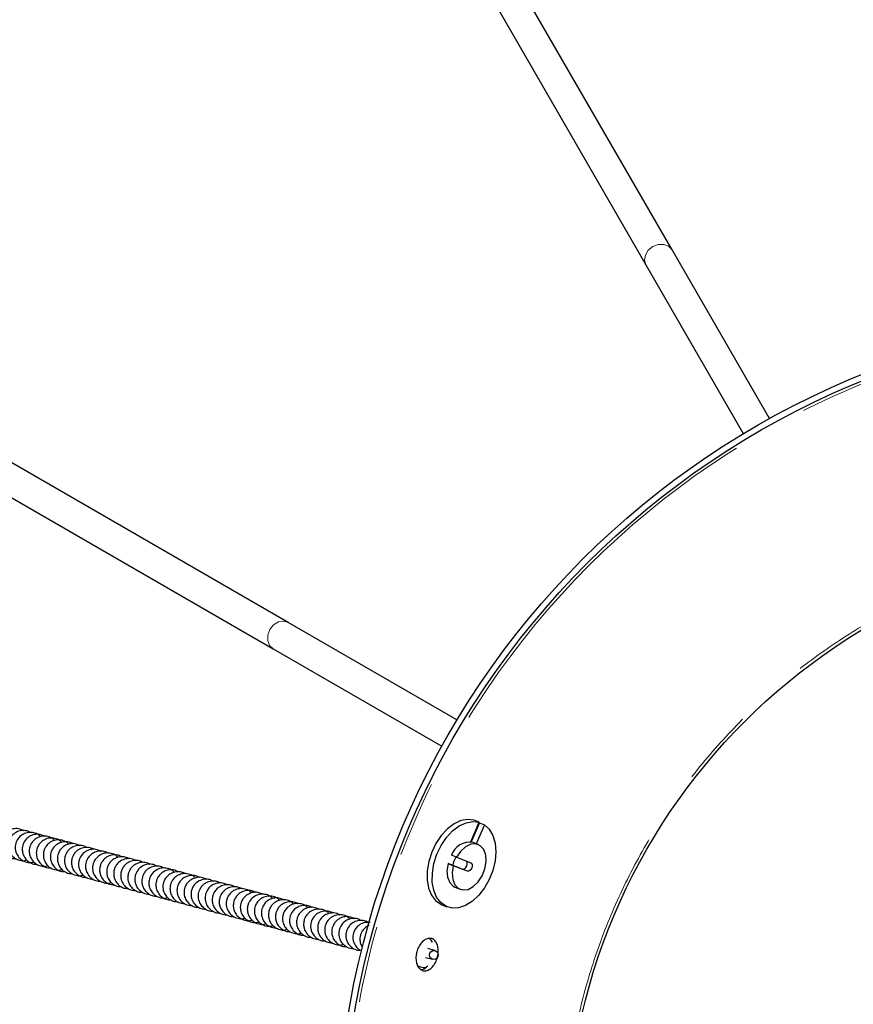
# Model space of a CAD drawing. Header units: millimetres. Extents: x 313 to 1951, y 543 to 2760.
# Tile 13 of 58: x 494 to 632, y 940 to 1103. Entities that reach past the tile are written whole.
import ezdxf

# ---------------------------------------------------------------- set-up
doc = ezdxf.new("R2010")
doc.units = ezdxf.units.MM
doc.header["$LTSCALE"] = 10
doc.linetypes.add('PHANTOM', pattern=[12.7, 6.35, -1.27, 1.27, -1.27, 1.27, -1.27])

msp = doc.modelspace()

# ---------------------------------------------------------------- linework, layer by layer
at = {"color": 7, "linetype": 'Continuous', "lineweight": 25}
for p, q in [((601.94, 1064.7), (556.3, 1143.74)), ((552.01, 1141.18), (597.61, 1062.2)), ((618.08, 1036.73), (601.94, 1064.7)), ((597.61, 1062.2), (613.75, 1034.23)), ((538.33, 1002.92), (459.29, 1048.56)), ((456.85, 1044.19), (535.83, 998.59)), ((566.3, 986.78), (538.33, 1002.92)), ((535.83, 998.59), (563.8, 982.45)), ((568.59, 966.59), (570, 969.83)), ((570.02, 969.75), (568.64, 966.58)), ((570, 969.83), (569.15, 970.17)), ((570.87, 969.41), (569.51, 966.27)), ((570.02, 969.75), (570.87, 969.41)), ((569.81, 966.14), (568.96, 966.49)), ((566.23, 964.02), (565.37, 964.37)), ((564.82, 962.97), (565.68, 962.63)), ((567.19, 962.08), (564.82, 962.97)), ((566.23, 964.02), (568.59, 963.13)), ((568.04, 961.74), (565.68, 962.63)), ((565.96, 959.07), (566.82, 958.72)), ((563.8, 956.17), (564.65, 955.82)), ((562.66, 948.58), (561.5, 948.89)), ((561.11, 947.44), (562.27, 947.13))]:
    msp.add_line(p, q, dxfattribs=at)
at = {"color": 7, "linetype": 'PHANTOM', "lineweight": 18}
msp.add_line((568.04, 961.74), (567.19, 962.08), dxfattribs=at)
at = {"color": 7, "linetype": 'PHANTOM', "lineweight": 18, "flags": 128}
for points in [[(601.94, 1064.7), (601.38, 1065.28), (600.58, 1065.59), (599.65, 1065.57), (598.75, 1065.23), (598, 1064.61), (597.52, 1063.82), (597.38, 1062.97), (597.61, 1062.2), (597.61, 1062.2)], [(538.33, 1002.92), (537.56, 1003.15), (536.71, 1003.02), (535.92, 1002.54), (535.3, 1001.79), (534.96, 1000.88), (534.94, 999.95), (535.25, 999.15), (535.83, 998.59), (535.83, 998.59)]]:
    msp.add_lwpolyline(points, dxfattribs=at)
at = {"color": 7, "linetype": 'Continuous', "lineweight": 25, "flags": 128}
for points in [[(569.15, 970.17), (568.09, 970.3), (566.96, 970.1), (565.82, 969.57), (564.71, 968.73), (563.7, 967.64), (562.82, 966.32), (562.11, 964.86), (561.62, 963.32), (561.37, 961.77), (561.36, 960.28), (561.59, 958.92), (562.07, 957.76), (562.75, 956.86), (563.62, 956.25), (563.8, 956.17)], [(570.87, 969.41), (571.66, 968.66), (572.25, 967.63), (572.62, 966.37), (572.74, 964.95), (572.62, 963.42), (572.25, 961.86), (571.66, 960.35), (570.87, 958.95), (569.92, 957.73), (568.86, 956.74), (567.73, 956.05), (566.58, 955.66), (565.48, 955.61), (564.47, 955.9), (563.61, 956.51), (562.92, 957.42), (562.45, 958.58), (562.21, 959.93), (562.22, 961.42), (562.48, 962.98), (562.97, 964.52), (563.67, 965.98), (564.55, 967.29), (565.57, 968.39), (566.67, 969.22), (567.82, 969.76), (568.94, 969.96), (570, 969.83)], [(565.68, 962.63), (565.5, 961.45), (565.6, 960.36), (565.95, 959.47), (566.53, 958.87), (567.29, 958.61), (568.14, 958.71), (569, 959.18), (569.81, 959.95), (570.47, 960.96), (570.92, 962.11), (571.12, 963.3), (571.06, 964.4), (570.73, 965.31), (570.17, 965.95), (569.43, 966.25), (568.59, 966.18), (567.72, 965.76), (566.9, 965.01), (566.23, 964.02)], [(564.82, 962.97), (564.65, 961.79), (564.74, 960.71), (565.1, 959.82), (565.68, 959.22), (565.96, 959.07)], [(567.19, 962.08), (567.38, 962.07), (567.59, 962.16), (567.77, 962.35), (567.91, 962.61), (567.98, 962.89), (567.98, 963.15), (567.89, 963.36), (567.84, 963.41)], [(568.59, 963.13), (568.74, 963.01), (568.83, 962.81), (568.84, 962.54), (568.77, 962.26), (568.63, 962.01), (568.44, 961.82), (568.23, 961.72), (568.04, 961.74)]]:
    msp.add_lwpolyline(points, dxfattribs=at)
at = {"color": 7, "linetype": 'Continuous', "lineweight": 25}
for centre, radius in [((685.41, 915.12), 139), ((685.41, 915.12), 138), ((685.41, 915.12), 101), ((562.47, 947.84), 0.744)]:
    msp.add_circle(centre, radius, dxfattribs=at)
at = {"color": 7, "linetype": 'PHANTOM', "lineweight": 18}
msp.add_circle((685.41, 915.12), 137.53, dxfattribs=at)
at = {"color": 7, "linetype": 'Continuous', "lineweight": 25}
for centre, radius, start, end in [((568.42, 963.31), 3.22, 80.3069, 160.8417), ((569.73, 961.86), 4.21, 148.5587, 168.8202)]:
    msp.add_arc(centre, radius, start, end, dxfattribs=at)
at = {"color": 7, "linetype": 'PHANTOM', "lineweight": 18}
msp.add_open_spline([(584.36, 905.97), (584.32, 906.24), (583.86, 909.72), (583.82, 916.58), (584.36, 926.52), (586.02, 936.56), (588.7, 946.54), (592.43, 956.29), (597.17, 965.66), (602.85, 974.48), (609.38, 982.64), (616.62, 990), (624.45, 996.49), (632.72, 1002.07), (641.27, 1006.68), (649.95, 1010.42), (655.88, 1012.2), (658.8, 1013.07)], degree=3, knots=[0, 0, 0, 0, 0.0057528, 0.074367, 0.1447228, 0.2165368, 0.2894847, 0.3632087, 0.4373269, 0.5114451, 0.585169, 0.658117, 0.729931, 0.8002868, 0.8689009, 0.9355354, 1, 1, 1, 1], dxfattribs=at)
at = {"color": 7, "linetype": 'Continuous', "lineweight": 25}
for points, knots in [([(494.48, 968.42), (494.27, 968.53), (493.81, 968.77), (492.96, 968.8), (492.08, 968.54), (491.42, 968.02), (491.02, 967.44), (490.79, 966.82), (490.73, 966.19), (490.86, 965.47), (491.19, 964.77), (491.83, 964.17), (492.54, 963.81), (493.02, 963.81), (493.21, 963.81)], [0, 0, 0, 0, 0.075041, 0.173316, 0.272182, 0.372863, 0.446682, 0.502085, 0.590675, 0.652595, 0.745361, 0.8418, 0.939531, 1, 1, 1, 1]), ([(495.64, 968.11), (495.44, 968.22), (494.97, 968.46), (494.12, 968.49), (493.25, 968.23), (492.58, 967.71), (492.19, 967.13), (491.96, 966.51), (491.89, 965.88), (492.02, 965.16), (492.36, 964.46), (492.99, 963.84), (493.81, 963.49), (494.54, 963.4), (494.93, 963.54), (495.04, 963.58)], [0, 0, 0, 0, 0.069786, 0.161178, 0.253118, 0.346748, 0.415397, 0.46692, 0.549305, 0.606888, 0.693157, 0.782842, 0.873728, 0.96512, 1, 1, 1, 1]), ([(497.31, 967.41), (497.21, 967.52), (496.91, 967.85), (496.19, 968.12), (495.29, 968.19), (494.41, 967.92), (493.75, 967.4), (493.36, 966.82), (493.12, 966.2), (493.06, 965.57), (493.19, 964.85), (493.53, 964.15), (494.16, 963.53), (494.98, 963.18), (495.71, 963.09), (496.1, 963.23), (496.2, 963.27)], [0, 0, 0, 0, 0.042088, 0.12735, 0.213086, 0.299337, 0.387173, 0.451574, 0.499908, 0.577195, 0.631215, 0.712146, 0.79628, 0.881542, 0.967279, 1, 1, 1, 1]), ([(497.97, 967.49), (497.77, 967.6), (497.3, 967.84), (496.45, 967.87), (495.58, 967.61), (494.91, 967.09), (494.52, 966.51), (494.29, 965.89), (494.23, 965.26), (494.35, 964.54), (494.69, 963.84), (495.32, 963.23), (496.04, 962.88), (496.52, 962.88), (496.7, 962.88)], [0, 0, 0, 0, 0.075041, 0.173316, 0.272182, 0.372863, 0.446682, 0.502085, 0.590675, 0.652595, 0.745361, 0.8418, 0.939531, 1, 1, 1, 1]), ([(499.64, 966.79), (499.54, 966.9), (499.24, 967.23), (498.52, 967.5), (497.63, 967.57), (496.75, 967.3), (496.08, 966.78), (495.69, 966.2), (495.45, 965.58), (495.39, 964.95), (495.52, 964.23), (495.86, 963.53), (496.49, 962.91), (497.31, 962.56), (498.04, 962.47), (498.43, 962.61), (498.54, 962.65)], [0, 0, 0, 0, 0.042088, 0.12735, 0.213086, 0.299337, 0.387173, 0.451574, 0.499908, 0.577195, 0.631215, 0.712146, 0.79628, 0.881542, 0.967279, 1, 1, 1, 1]), ([(500.8, 966.48), (500.71, 966.59), (500.4, 966.92), (499.69, 967.19), (498.79, 967.26), (497.91, 966.99), (497.25, 966.47), (496.85, 965.89), (496.62, 965.27), (496.56, 964.64), (496.68, 963.92), (497.02, 963.22), (497.66, 962.61), (498.37, 962.26), (498.85, 962.26), (499.04, 962.26)], [0, 0, 0, 0, 0.045048, 0.136305, 0.228071, 0.320388, 0.414401, 0.483331, 0.535064, 0.617786, 0.675605, 0.762227, 0.852279, 0.943536, 1, 1, 1, 1]), ([(501.97, 966.17), (501.87, 966.28), (501.57, 966.6), (500.85, 966.88), (499.96, 966.95), (499.08, 966.68), (498.41, 966.16), (498.02, 965.58), (497.79, 964.96), (497.72, 964.33), (497.85, 963.61), (498.19, 962.91), (498.82, 962.29), (499.64, 961.94), (500.37, 961.85), (500.76, 961.99), (500.87, 962.03)], [0, 0, 0, 0, 0.042088, 0.12735, 0.213086, 0.299337, 0.387173, 0.451574, 0.499908, 0.577195, 0.631215, 0.712146, 0.79628, 0.881542, 0.967279, 1, 1, 1, 1]), ([(502.64, 966.25), (502.43, 966.36), (501.97, 966.6), (501.12, 966.63), (500.24, 966.37), (499.58, 965.85), (499.18, 965.27), (498.95, 964.65), (498.89, 964.02), (499.02, 963.3), (499.36, 962.6), (499.99, 961.99), (500.7, 961.64), (501.18, 961.64), (501.37, 961.64)], [0, 0, 0, 0, 0.075041, 0.173316, 0.272182, 0.372863, 0.446682, 0.502085, 0.590675, 0.652595, 0.745361, 0.8418, 0.939531, 1, 1, 1, 1]), ([(503.8, 965.94), (503.6, 966.05), (503.13, 966.29), (502.28, 966.32), (501.41, 966.06), (500.74, 965.54), (500.35, 964.96), (500.12, 964.34), (500.05, 963.71), (500.18, 962.99), (500.52, 962.29), (501.15, 961.68), (501.87, 961.33), (502.35, 961.33), (502.53, 961.33)], [0, 0, 0, 0, 0.075041, 0.173316, 0.272182, 0.372863, 0.446682, 0.502085, 0.590675, 0.652595, 0.745361, 0.8418, 0.939531, 1, 1, 1, 1]), ([(504.97, 965.63), (504.77, 965.74), (504.3, 965.98), (503.45, 966.01), (502.58, 965.75), (501.91, 965.23), (501.52, 964.65), (501.28, 964.03), (501.22, 963.4), (501.35, 962.67), (501.69, 961.98), (502.32, 961.36), (503.14, 961.01), (503.87, 960.92), (504.26, 961.06), (504.36, 961.09)], [0, 0, 0, 0, 0.069786, 0.161178, 0.253118, 0.346748, 0.415397, 0.46692, 0.549305, 0.606888, 0.693157, 0.782842, 0.873728, 0.96512, 1, 1, 1, 1]), ([(506.13, 965.32), (505.93, 965.43), (505.47, 965.67), (504.62, 965.7), (503.74, 965.44), (503.07, 964.92), (502.68, 964.34), (502.45, 963.72), (502.39, 963.09), (502.51, 962.36), (502.85, 961.67), (503.49, 961.06), (504.2, 960.71), (504.68, 960.71), (504.86, 960.71)], [0, 0, 0, 0, 0.075041, 0.173316, 0.272182, 0.372863, 0.446682, 0.502085, 0.590675, 0.652595, 0.745361, 0.8418, 0.939531, 1, 1, 1, 1]), ([(507.3, 965.01), (507.1, 965.12), (506.63, 965.36), (505.78, 965.39), (504.91, 965.13), (504.24, 964.61), (503.85, 964.03), (503.61, 963.41), (503.55, 962.78), (503.68, 962.05), (504.02, 961.36), (504.65, 960.75), (505.37, 960.4), (505.85, 960.4), (506.03, 960.4)], [0, 0, 0, 0, 0.075041, 0.173316, 0.272182, 0.372863, 0.446682, 0.502085, 0.590675, 0.652595, 0.745361, 0.8418, 0.939531, 1, 1, 1, 1]), ([(508.47, 964.7), (508.26, 964.81), (507.8, 965.05), (506.95, 965.08), (506.07, 964.82), (505.41, 964.3), (505.01, 963.72), (504.78, 963.1), (504.72, 962.47), (504.85, 961.74), (505.18, 961.05), (505.82, 960.44), (506.53, 960.09), (507.01, 960.09), (507.2, 960.09)], [0, 0, 0, 0, 0.075041, 0.173316, 0.272182, 0.372863, 0.446682, 0.502085, 0.590675, 0.652595, 0.745361, 0.8418, 0.939531, 1, 1, 1, 1]), ([(510.13, 964), (510.03, 964.11), (509.73, 964.43), (509.02, 964.71), (508.12, 964.78), (507.24, 964.51), (506.57, 963.99), (506.18, 963.41), (505.95, 962.79), (505.88, 962.16), (506.01, 961.43), (506.35, 960.74), (506.98, 960.12), (507.8, 959.77), (508.53, 959.68), (508.92, 959.82), (509.03, 959.85)], [0, 0, 0, 0, 0.042088, 0.12735, 0.213086, 0.299337, 0.387173, 0.451574, 0.499908, 0.577195, 0.631215, 0.712146, 0.79628, 0.881542, 0.967279, 1, 1, 1, 1]), ([(510.8, 964.08), (510.59, 964.18), (510.13, 964.43), (509.28, 964.46), (508.41, 964.2), (507.74, 963.68), (507.35, 963.1), (507.11, 962.48), (507.05, 961.85), (507.18, 961.12), (507.52, 960.43), (508.15, 959.82), (508.86, 959.47), (509.34, 959.47), (509.53, 959.47)], [0, 0, 0, 0, 0.075041, 0.173316, 0.272182, 0.372863, 0.446682, 0.502085, 0.590675, 0.652595, 0.745361, 0.8418, 0.939531, 1, 1, 1, 1]), ([(511.96, 963.77), (511.76, 963.87), (511.29, 964.12), (510.44, 964.15), (509.57, 963.89), (508.9, 963.37), (508.51, 962.79), (508.28, 962.17), (508.22, 961.54), (508.34, 960.81), (508.68, 960.12), (509.31, 959.51), (510.03, 959.16), (510.51, 959.16), (510.69, 959.16)], [0, 0, 0, 0, 0.075041, 0.173316, 0.272182, 0.372863, 0.446682, 0.502085, 0.590675, 0.652595, 0.745361, 0.8418, 0.939531, 1, 1, 1, 1]), ([(513.13, 963.46), (512.93, 963.56), (512.46, 963.81), (511.61, 963.84), (510.74, 963.58), (510.07, 963.06), (509.68, 962.48), (509.44, 961.86), (509.38, 961.23), (509.51, 960.5), (509.85, 959.81), (510.48, 959.2), (511.2, 958.85), (511.68, 958.85), (511.86, 958.84)], [0, 0, 0, 0, 0.075041, 0.173316, 0.272182, 0.372863, 0.446682, 0.502085, 0.590675, 0.652595, 0.745361, 0.8418, 0.939531, 1, 1, 1, 1]), ([(514.29, 963.15), (514.09, 963.25), (513.63, 963.5), (512.78, 963.53), (511.9, 963.27), (511.23, 962.75), (510.84, 962.17), (510.61, 961.55), (510.55, 960.92), (510.67, 960.19), (511.01, 959.5), (511.65, 958.89), (512.36, 958.54), (512.84, 958.54), (513.03, 958.53)], [0, 0, 0, 0, 0.075041, 0.173316, 0.272182, 0.372863, 0.446682, 0.502085, 0.590675, 0.652595, 0.745361, 0.8418, 0.939531, 1, 1, 1, 1]), ([(515.46, 962.84), (515.26, 962.94), (514.79, 963.19), (513.94, 963.22), (513.07, 962.96), (512.4, 962.44), (512.01, 961.86), (511.78, 961.24), (511.71, 960.61), (511.84, 959.88), (512.18, 959.19), (512.81, 958.58), (513.53, 958.23), (514.01, 958.23), (514.19, 958.22)], [0, 0, 0, 0, 0.075041, 0.173316, 0.272182, 0.372863, 0.446682, 0.502085, 0.590675, 0.652595, 0.745361, 0.8418, 0.939531, 1, 1, 1, 1]), ([(516.63, 962.53), (516.42, 962.63), (515.96, 962.88), (515.11, 962.91), (514.23, 962.65), (513.57, 962.13), (513.17, 961.55), (512.94, 960.93), (512.88, 960.3), (513.01, 959.57), (513.35, 958.88), (513.98, 958.27), (514.69, 957.92), (515.17, 957.91), (515.36, 957.91)], [0, 0, 0, 0, 0.075041, 0.173316, 0.272182, 0.372863, 0.446682, 0.502085, 0.590675, 0.652595, 0.745361, 0.8418, 0.939531, 1, 1, 1, 1]), ([(517.79, 962.22), (517.59, 962.32), (517.12, 962.57), (516.27, 962.6), (515.4, 962.34), (514.73, 961.82), (514.34, 961.24), (514.11, 960.62), (514.04, 959.99), (514.17, 959.26), (514.51, 958.57), (515.14, 957.96), (515.86, 957.61), (516.34, 957.6), (516.52, 957.6)], [0, 0, 0, 0, 0.075041, 0.173316, 0.272182, 0.372863, 0.446682, 0.502085, 0.590675, 0.652595, 0.745361, 0.8418, 0.939531, 1, 1, 1, 1]), ([(519.46, 961.52), (519.36, 961.63), (519.06, 961.95), (518.34, 962.23), (517.44, 962.29), (516.56, 962.02), (515.9, 961.51), (515.51, 960.93), (515.27, 960.31), (515.21, 959.68), (515.34, 958.95), (515.68, 958.26), (516.31, 957.64), (517.13, 957.29), (517.86, 957.2), (518.25, 957.33), (518.35, 957.37)], [0, 0, 0, 0, 0.042088, 0.1273496, 0.2130861, 0.2993373, 0.3871728, 0.4515737, 0.499908, 0.5771953, 0.631215, 0.7121456, 0.7962805, 0.8815421, 0.9672785, 1, 1, 1, 1]), ([(520.12, 961.6), (519.92, 961.7), (519.45, 961.95), (518.61, 961.98), (517.73, 961.72), (517.06, 961.2), (516.67, 960.62), (516.44, 960), (516.38, 959.37), (516.5, 958.64), (516.84, 957.95), (517.48, 957.34), (518.19, 956.99), (518.67, 956.98), (518.85, 956.98)], [0, 0, 0, 0, 0.075041, 0.173316, 0.272182, 0.372863, 0.446682, 0.502085, 0.590675, 0.652595, 0.745361, 0.8418, 0.939531, 1, 1, 1, 1]), ([(521.29, 961.29), (521.09, 961.39), (520.62, 961.64), (519.77, 961.67), (518.9, 961.41), (518.23, 960.89), (517.84, 960.31), (517.6, 959.69), (517.54, 959.06), (517.67, 958.33), (518.01, 957.63), (518.64, 957.03), (519.36, 956.68), (519.84, 956.67), (520.02, 956.67)], [0, 0, 0, 0, 0.075041, 0.173316, 0.272182, 0.372863, 0.446682, 0.502085, 0.590675, 0.652595, 0.745361, 0.8418, 0.939531, 1, 1, 1, 1]), ([(522.96, 960.59), (522.86, 960.7), (522.55, 961.02), (521.84, 961.3), (520.94, 961.36), (520.06, 961.09), (519.4, 960.58), (519, 960), (518.77, 959.38), (518.71, 958.75), (518.84, 958.02), (519.17, 957.32), (519.81, 956.72), (520.52, 956.37), (521, 956.36), (521.19, 956.36)], [0, 0, 0, 0, 0.0450478, 0.1363054, 0.2280713, 0.3203882, 0.4144007, 0.4833305, 0.5350639, 0.6177864, 0.6756051, 0.7622271, 0.8522787, 0.9435363, 1, 1, 1, 1]), ([(523.62, 960.67), (523.42, 960.77), (522.95, 961.02), (522.1, 961.05), (521.23, 960.79), (520.56, 960.27), (520.17, 959.69), (519.94, 959.07), (519.87, 958.44), (520, 957.71), (520.34, 957.01), (520.97, 956.41), (521.69, 956.06), (522.17, 956.05), (522.35, 956.05)], [0, 0, 0, 0, 0.075041, 0.173316, 0.272182, 0.372863, 0.446682, 0.502085, 0.590675, 0.652595, 0.745361, 0.8418, 0.939531, 1, 1, 1, 1]), ([(524.79, 960.36), (524.58, 960.46), (524.12, 960.71), (523.27, 960.73), (522.4, 960.47), (521.73, 959.96), (521.33, 959.38), (521.1, 958.76), (521.04, 958.13), (521.17, 957.4), (521.51, 956.7), (522.14, 956.1), (522.85, 955.75), (523.33, 955.74), (523.52, 955.74)], [0, 0, 0, 0, 0.075041, 0.173316, 0.272182, 0.372863, 0.446682, 0.502085, 0.590675, 0.652595, 0.745361, 0.8418, 0.939531, 1, 1, 1, 1]), ([(525.95, 960.05), (525.75, 960.15), (525.28, 960.4), (524.43, 960.42), (523.56, 960.16), (522.89, 959.65), (522.5, 959.07), (522.27, 958.45), (522.2, 957.82), (522.33, 957.09), (522.67, 956.39), (523.3, 955.79), (524.02, 955.43), (524.5, 955.43), (524.68, 955.43)], [0, 0, 0, 0, 0.075041, 0.173316, 0.272182, 0.372863, 0.446682, 0.502085, 0.590675, 0.652595, 0.745361, 0.8418, 0.939531, 1, 1, 1, 1]), ([(527.12, 959.73), (526.92, 959.84), (526.45, 960.09), (525.6, 960.11), (524.73, 959.85), (524.06, 959.34), (523.67, 958.75), (523.43, 958.14), (523.37, 957.51), (523.5, 956.78), (523.84, 956.08), (524.47, 955.48), (525.19, 955.12), (525.67, 955.12), (525.85, 955.12)], [0, 0, 0, 0, 0.075041, 0.173316, 0.272182, 0.372863, 0.446682, 0.502085, 0.590675, 0.652595, 0.745361, 0.8418, 0.939531, 1, 1, 1, 1]), ([(528.28, 959.42), (528.08, 959.53), (527.62, 959.78), (526.77, 959.8), (525.89, 959.54), (525.22, 959.03), (524.83, 958.44), (524.6, 957.83), (524.54, 957.2), (524.66, 956.47), (525, 955.77), (525.64, 955.17), (526.35, 954.81), (526.83, 954.81), (527.02, 954.81)], [0, 0, 0, 0, 0.075041, 0.173316, 0.272182, 0.372863, 0.446682, 0.502085, 0.590675, 0.652595, 0.745361, 0.8418, 0.939531, 1, 1, 1, 1]), ([(529.45, 959.11), (529.25, 959.22), (528.78, 959.47), (527.93, 959.49), (527.06, 959.23), (526.39, 958.72), (526, 958.13), (525.77, 957.52), (525.7, 956.89), (525.83, 956.16), (526.17, 955.46), (526.8, 954.86), (527.52, 954.5), (528, 954.5), (528.18, 954.5)], [0, 0, 0, 0, 0.075041, 0.173316, 0.272182, 0.372863, 0.446682, 0.502085, 0.590675, 0.652595, 0.745361, 0.8418, 0.939531, 1, 1, 1, 1]), ([(530.62, 958.8), (530.41, 958.91), (529.95, 959.16), (529.1, 959.18), (528.22, 958.92), (527.56, 958.4), (527.16, 957.82), (526.93, 957.21), (526.87, 956.58), (527, 955.85), (527.33, 955.15), (527.97, 954.55), (528.68, 954.19), (529.16, 954.19), (529.35, 954.19)], [0, 0, 0, 0, 0.075041, 0.173316, 0.272182, 0.372863, 0.446682, 0.502085, 0.590675, 0.652595, 0.745361, 0.8418, 0.939531, 1, 1, 1, 1]), ([(532.28, 958.11), (532.18, 958.21), (531.88, 958.54), (531.17, 958.81), (530.27, 958.88), (529.39, 958.61), (528.72, 958.1), (528.33, 957.51), (528.1, 956.9), (528.03, 956.27), (528.16, 955.54), (528.5, 954.85), (529.13, 954.23), (529.95, 953.87), (530.68, 953.78), (531.07, 953.92), (531.18, 953.96)], [0, 0, 0, 0, 0.042088, 0.12735, 0.213086, 0.299337, 0.387173, 0.451574, 0.499908, 0.577195, 0.631215, 0.712146, 0.79628, 0.881542, 0.967279, 1, 1, 1, 1]), ([(532.95, 958.18), (532.75, 958.29), (532.28, 958.54), (531.43, 958.56), (530.56, 958.3), (529.89, 957.78), (529.5, 957.2), (529.26, 956.59), (529.2, 955.96), (529.33, 955.23), (529.67, 954.54), (530.3, 953.92), (531.12, 953.56), (531.85, 953.47), (532.24, 953.61), (532.34, 953.65)], [0, 0, 0, 0, 0.069786, 0.161178, 0.253118, 0.346748, 0.415397, 0.46692, 0.549305, 0.606888, 0.693157, 0.782842, 0.873728, 0.96512, 1, 1, 1, 1]), ([(534.11, 957.87), (533.91, 957.98), (533.44, 958.22), (532.6, 958.25), (531.72, 957.99), (531.05, 957.47), (530.66, 956.89), (530.43, 956.28), (530.37, 955.65), (530.49, 954.92), (530.83, 954.22), (531.47, 953.6), (532.28, 953.25), (533.01, 953.16), (533.4, 953.3), (533.51, 953.34)], [0, 0, 0, 0, 0.069786, 0.161178, 0.253118, 0.346748, 0.415397, 0.46692, 0.549305, 0.606888, 0.693157, 0.782842, 0.873728, 0.96512, 1, 1, 1, 1]), ([(535.78, 957.18), (535.68, 957.28), (535.38, 957.61), (534.66, 957.88), (533.77, 957.95), (532.89, 957.68), (532.22, 957.16), (531.83, 956.58), (531.59, 955.97), (531.53, 955.34), (531.66, 954.61), (532, 953.91), (532.63, 953.29), (533.45, 952.94), (534.18, 952.85), (534.57, 952.99), (534.68, 953.03)], [0, 0, 0, 0, 0.042088, 0.12735, 0.213086, 0.299337, 0.387173, 0.451574, 0.499908, 0.577195, 0.631215, 0.712146, 0.79628, 0.881542, 0.967279, 1, 1, 1, 1]), ([(536.95, 956.86), (536.85, 956.97), (536.54, 957.3), (535.83, 957.57), (534.93, 957.64), (534.05, 957.37), (533.39, 956.85), (532.99, 956.27), (532.76, 955.65), (532.7, 955.02), (532.83, 954.3), (533.16, 953.6), (533.8, 952.98), (534.62, 952.63), (535.35, 952.54), (535.73, 952.68), (535.84, 952.72)], [0, 0, 0, 0, 0.042088, 0.12735, 0.213086, 0.299337, 0.387173, 0.451574, 0.499908, 0.577195, 0.631215, 0.712146, 0.79628, 0.881542, 0.967279, 1, 1, 1, 1]), ([(537.61, 956.94), (537.41, 957.05), (536.94, 957.29), (536.09, 957.32), (535.22, 957.06), (534.55, 956.54), (534.16, 955.96), (533.93, 955.34), (533.86, 954.71), (533.99, 953.99), (534.33, 953.29), (534.96, 952.69), (535.68, 952.33), (536.16, 952.33), (536.34, 952.33)], [0, 0, 0, 0, 0.075041, 0.173316, 0.272182, 0.372863, 0.446682, 0.502085, 0.590675, 0.652595, 0.745361, 0.8418, 0.939531, 1, 1, 1, 1]), ([(539.28, 956.24), (539.18, 956.35), (538.88, 956.68), (538.16, 956.95), (537.26, 957.02), (536.38, 956.75), (535.72, 956.23), (535.32, 955.65), (535.09, 955.03), (535.03, 954.4), (535.16, 953.68), (535.5, 952.98), (536.13, 952.36), (536.95, 952.01), (537.68, 951.92), (538.07, 952.06), (538.17, 952.1)], [0, 0, 0, 0, 0.042088, 0.12735, 0.213086, 0.299337, 0.387173, 0.451574, 0.499908, 0.577195, 0.631215, 0.712146, 0.79628, 0.881542, 0.967279, 1, 1, 1, 1]), ([(539.94, 956.32), (539.74, 956.43), (539.27, 956.67), (538.42, 956.7), (537.55, 956.44), (536.88, 955.92), (536.49, 955.34), (536.26, 954.72), (536.19, 954.09), (536.32, 953.37), (536.66, 952.67), (537.29, 952.07), (538.01, 951.71), (538.49, 951.71), (538.67, 951.71)], [0, 0, 0, 0, 0.075041, 0.173316, 0.272182, 0.372863, 0.446682, 0.502085, 0.590675, 0.652595, 0.745361, 0.8418, 0.939531, 1, 1, 1, 1]), ([(541.61, 955.62), (541.51, 955.73), (541.21, 956.06), (540.49, 956.33), (539.6, 956.4), (538.72, 956.13), (538.05, 955.61), (537.66, 955.03), (537.42, 954.41), (537.36, 953.78), (537.49, 953.06), (537.83, 952.36), (538.46, 951.74), (539.28, 951.39), (540.01, 951.3), (540.4, 951.44), (540.51, 951.48)], [0, 0, 0, 0, 0.042088, 0.1273496, 0.2130861, 0.2993373, 0.3871728, 0.4515737, 0.499908, 0.5771953, 0.631215, 0.7121456, 0.7962805, 0.8815421, 0.9672785, 1, 1, 1, 1]), ([(542.27, 955.7), (542.07, 955.81), (541.61, 956.05), (540.76, 956.08), (539.88, 955.82), (539.21, 955.3), (538.82, 954.72), (538.59, 954.1), (538.53, 953.47), (538.65, 952.75), (538.99, 952.05), (539.63, 951.44), (540.34, 951.09), (540.82, 951.09), (541.01, 951.09)], [0, 0, 0, 0, 0.075041, 0.173316, 0.272182, 0.372863, 0.446682, 0.502085, 0.590675, 0.652595, 0.745361, 0.8418, 0.939531, 1, 1, 1, 1]), ([(543.44, 955.39), (543.24, 955.5), (542.77, 955.74), (541.92, 955.77), (541.05, 955.51), (540.38, 954.99), (539.99, 954.41), (539.75, 953.79), (539.69, 953.16), (539.82, 952.44), (540.16, 951.74), (540.79, 951.13), (541.51, 950.78), (541.99, 950.78), (542.17, 950.78)], [0, 0, 0, 0, 0.075041, 0.173316, 0.272182, 0.372863, 0.446682, 0.502085, 0.590675, 0.652595, 0.745361, 0.8418, 0.939531, 1, 1, 1, 1]), ([(545.11, 954.69), (545.01, 954.8), (544.7, 955.12), (543.99, 955.4), (543.09, 955.47), (542.21, 955.2), (541.55, 954.68), (541.15, 954.1), (540.92, 953.48), (540.86, 952.85), (540.99, 952.13), (541.32, 951.43), (541.96, 950.82), (542.67, 950.47), (543.15, 950.47), (543.34, 950.47)], [0, 0, 0, 0, 0.045048, 0.136305, 0.228071, 0.320388, 0.414401, 0.483331, 0.535064, 0.617786, 0.675605, 0.762227, 0.852279, 0.943536, 1, 1, 1, 1]), ([(545.77, 954.77), (545.57, 954.88), (545.1, 955.12), (544.25, 955.15), (543.38, 954.89), (542.71, 954.37), (542.32, 953.79), (542.09, 953.17), (542.02, 952.54), (542.15, 951.82), (542.49, 951.12), (543.12, 950.51), (543.84, 950.16), (544.32, 950.16), (544.5, 950.16)], [0, 0, 0, 0, 0.075041, 0.173316, 0.272182, 0.372863, 0.446682, 0.502085, 0.590675, 0.652595, 0.745361, 0.8418, 0.939531, 1, 1, 1, 1]), ([(546.94, 954.46), (546.74, 954.57), (546.27, 954.81), (545.42, 954.84), (544.55, 954.58), (543.88, 954.06), (543.49, 953.48), (543.25, 952.86), (543.19, 952.23), (543.32, 951.51), (543.66, 950.81), (544.29, 950.2), (545, 949.85), (545.48, 949.85), (545.67, 949.85)], [0, 0, 0, 0, 0.075041, 0.173316, 0.272182, 0.372863, 0.446682, 0.502085, 0.590675, 0.652595, 0.745361, 0.8418, 0.939531, 1, 1, 1, 1]), ([(548.6, 953.76), (548.5, 953.87), (548.2, 954.19), (547.49, 954.47), (546.59, 954.54), (545.71, 954.27), (545.04, 953.75), (544.65, 953.17), (544.42, 952.55), (544.36, 951.92), (544.48, 951.19), (544.82, 950.5), (545.46, 949.88), (546.27, 949.53), (547, 949.44), (547.39, 949.58), (547.5, 949.61)], [0, 0, 0, 0, 0.042088, 0.1273496, 0.2130861, 0.2993373, 0.3871728, 0.4515737, 0.499908, 0.5771953, 0.631215, 0.7121456, 0.7962805, 0.8815421, 0.9672785, 1, 1, 1, 1]), ([(549.27, 953.84), (549.07, 953.95), (548.6, 954.19), (547.75, 954.22), (546.88, 953.96), (546.21, 953.44), (545.82, 952.86), (545.58, 952.24), (545.52, 951.61), (545.65, 950.88), (545.99, 950.19), (546.62, 949.58), (547.34, 949.23), (547.82, 949.23), (548, 949.23)], [0, 0, 0, 0, 0.075041, 0.173316, 0.272182, 0.372863, 0.446682, 0.502085, 0.590675, 0.652595, 0.745361, 0.8418, 0.939531, 1, 1, 1, 1]), ([(550.43, 953.53), (550.23, 953.64), (549.77, 953.88), (548.92, 953.91), (548.04, 953.65), (547.38, 953.13), (546.98, 952.55), (546.75, 951.93), (546.69, 951.3), (546.82, 950.57), (547.15, 949.88), (547.79, 949.27), (548.5, 948.92), (548.98, 948.92), (549.17, 948.92)], [0, 0, 0, 0, 0.075041, 0.173316, 0.272182, 0.372863, 0.446682, 0.502085, 0.590675, 0.652595, 0.745361, 0.8418, 0.939531, 1, 1, 1, 1]), ([(551.6, 953.22), (551.4, 953.33), (550.93, 953.57), (550.08, 953.6), (549.21, 953.34), (548.54, 952.82), (548.15, 952.24), (547.92, 951.62), (547.85, 950.99), (547.98, 950.26), (548.32, 949.57), (548.95, 948.96), (549.67, 948.61), (550.15, 948.61), (550.33, 948.61)], [0, 0, 0, 0, 0.075041, 0.173316, 0.272182, 0.372863, 0.446682, 0.502085, 0.590675, 0.652595, 0.745361, 0.8418, 0.939531, 1, 1, 1, 1]), ([(551.89, 953.2), (551.68, 953.23), (551.17, 953.29), (550.37, 953.02), (549.71, 952.51), (549.31, 951.93), (549.08, 951.31), (549.02, 950.68), (549.15, 949.95), (549.49, 949.27), (549.93, 948.77), (550.27, 948.63), (550.33, 948.61)], [0, 0, 0, 0, 0.092068, 0.221938, 0.354194, 0.451163, 0.523941, 0.640314, 0.721653, 0.843512, 0.970195, 1, 1, 1, 1]), ([(551.75, 952.72), (551.69, 952.71), (551.33, 952.61), (550.88, 952.19), (550.48, 951.62), (550.25, 951), (550.19, 950.37), (550.3, 949.67), (550.52, 949.28), (550.65, 949.06)], [0, 0, 0, 0, 0.042661, 0.250366, 0.402656, 0.516952, 0.699714, 0.827456, 1, 1, 1, 1]), ([(560.69, 945.23), (560.5, 945.31), (560.13, 945.46), (559.73, 946.05), (559.5, 946.82), (559.49, 947.63), (559.64, 948.45), (559.95, 949.23), (560.44, 949.95), (561.05, 950.44), (561.68, 950.64), (562.28, 950.54), (562.77, 950.13), (563.1, 949.48), (563.23, 948.65), (563.18, 947.94), (563.02, 947.24), (562.76, 946.57), (562.27, 945.85), (561.68, 945.36), (561.13, 945.17), (560.81, 945.22), (560.69, 945.23)], [0, 0, 0, 0, 0.053675, 0.10735, 0.161029, 0.214711, 0.252218, 0.305893, 0.359568, 0.413248, 0.46693, 0.520607, 0.57428, 0.627955, 0.681636, 0.735317, 0.75216, 0.805835, 0.859509, 0.913189, 0.966871, 1, 1, 1, 1]), ([(562.2, 949.91), (562.18, 949.98), (562.07, 950.28), (561.87, 950.52), (561.68, 950.59), (561.68, 950.59)], [0, 0, 0, 0, 0.218448, 0.99332, 1, 1, 1, 1]), ([(559.66, 946.12), (559.86, 946.02), (560.32, 945.79), (560.9, 945.71), (561.2, 945.8), (561.21, 945.81)], [0, 0, 0, 0, 0.419465, 0.968802, 1, 1, 1, 1]), ([(560.31, 945.44), (560.39, 945.43), (560.67, 945.42), (561.09, 945.65), (561.37, 945.97), (561.47, 946.08)], [0, 0, 0, 0, 0.202924, 0.71266, 1, 1, 1, 1])]:
    msp.add_open_spline(points, degree=3, knots=knots, dxfattribs=at)

doc.saveas('drawing.dxf')
